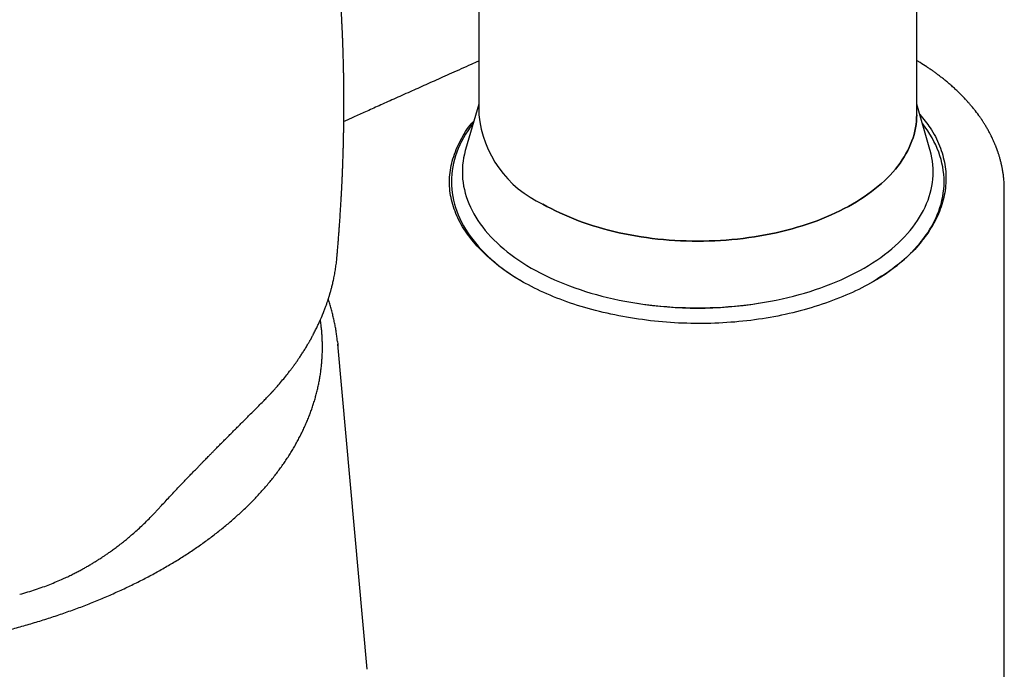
# Model space of a CAD drawing. Header units: millimetres. Extents: x 8 to 823, y 12 to 831.
# Tile 9 of 20: x 751 to 796, y 205 to 235. Entities that reach past the tile are written whole.
import ezdxf

# ---------------------------------------------------------------- set-up
doc = ezdxf.new("R2010")
doc.units = ezdxf.units.MM

msp = doc.modelspace()

# ---------------------------------------------------------------- linework, layer by layer
at = {"color": 7, "linetype": 'Continuous', "lineweight": 30}
for p, q in [((771.845, 322.094), (771.845, 230.641)), ((791.845, 230.641), (791.845, 322.094)), ((771.845, 231.123), (771.243, 229.057)), ((792.446, 229.057), (791.845, 231.123)), ((795.82, 227.24), (795.82, 227.219)), ((795.845, 197.094), (795.845, 227.219)), ((765.362, 224.131), (765.363, 224.145)), ((766.755, 205.318), (765.404, 220.165)), ((757.017, 212.432), (757.356, 212.795))]:
    msp.add_line(p, q, dxfattribs=at)
at = {"color": 7, "linetype": 'Continuous', "lineweight": 30, "flags": 128}
for points in [[(771.591, 230.251), (771.567, 230.221), (771.451, 230.065), (771.342, 229.907), (771.24, 229.747), (771.145, 229.586), (771.058, 229.424), (770.978, 229.26), (770.905, 229.095), (770.84, 228.93), (770.783, 228.763), (770.733, 228.595), (770.691, 228.427), (770.656, 228.258), (770.629, 228.089), (770.61, 227.919), (770.598, 227.749), (770.595, 227.579), (770.598, 227.409), (770.61, 227.239), (770.629, 227.07), (770.656, 226.9), (770.691, 226.732), (770.733, 226.563), (770.783, 226.396), (770.84, 226.229), (770.905, 226.063), (770.978, 225.898), (771.058, 225.735), (771.145, 225.572), (771.24, 225.411), (771.342, 225.252), (771.451, 225.094), (771.567, 224.938), (771.69, 224.783), (771.821, 224.631), (771.958, 224.48), (772.102, 224.332), (772.252, 224.186), (772.41, 224.042), (772.573, 223.901), (772.743, 223.762), (772.919, 223.626), (773.102, 223.492), (773.29, 223.362), (773.484, 223.234), (773.684, 223.109), (773.888, 222.988)], [(774.773, 226.559), (774.961, 226.454), (775.153, 226.351), (775.35, 226.252), (775.551, 226.155), (775.757, 226.062), (775.967, 225.971), (776.18, 225.884), (776.398, 225.8), (776.62, 225.719), (776.845, 225.642), (777.073, 225.568), (777.305, 225.498), (777.539, 225.431), (777.777, 225.368), (778.018, 225.308), (778.261, 225.252), (778.506, 225.2), (778.754, 225.151), (779.004, 225.106), (779.256, 225.065), (779.51, 225.028), (779.765, 224.995), (780.022, 224.965), (780.28, 224.94), (780.539, 224.918), (780.799, 224.9), (781.06, 224.886), (781.321, 224.876), (781.583, 224.871), (781.845, 224.869), (782.106, 224.871), (782.368, 224.876), (782.629, 224.886), (782.89, 224.9), (783.15, 224.918), (783.409, 224.94), (783.667, 224.965), (783.924, 224.995), (784.179, 225.028), (784.433, 225.065), (784.685, 225.106), (784.935, 225.151), (785.183, 225.2), (785.428, 225.252), (785.671, 225.308), (785.912, 225.368), (786.15, 225.431), (786.384, 225.498), (786.616, 225.568), (786.845, 225.642), (787.07, 225.719), (787.291, 225.8), (787.509, 225.884), (787.722, 225.971), (787.932, 226.062), (788.138, 226.155), (788.339, 226.252), (788.536, 226.351), (788.728, 226.454), (788.916, 226.559), (789.098, 226.668), (789.276, 226.779), (789.449, 226.892), (789.616, 227.008), (789.778, 227.127), (789.935, 227.248), (790.086, 227.372), (790.231, 227.497), (790.371, 227.625), (790.505, 227.755), (790.633, 227.887), (790.755, 228.021), (790.87, 228.156), (790.98, 228.293), (791.083, 228.432), (791.18, 228.573), (791.271, 228.714), (791.355, 228.858), (791.433, 229.002), (791.504, 229.147), (791.568, 229.294), (791.626, 229.441), (791.677, 229.589), (791.721, 229.738), (791.759, 229.888), (791.79, 230.038), (791.814, 230.189), (791.831, 230.339), (791.841, 230.49), (791.845, 230.641)], [(791.845, 230.641), (791.841, 230.49), (791.831, 230.339), (791.814, 230.189), (791.79, 230.038), (791.759, 229.888), (791.721, 229.738), (791.677, 229.589), (791.626, 229.441), (791.568, 229.294), (791.504, 229.147), (791.433, 229.002), (791.355, 228.858), (791.271, 228.714), (791.18, 228.573), (791.083, 228.432), (790.98, 228.293), (790.87, 228.156), (790.755, 228.021), (790.633, 227.887), (790.505, 227.755), (790.371, 227.625), (790.231, 227.497), (790.086, 227.372), (789.935, 227.248), (789.778, 227.127), (789.616, 227.008), (789.449, 226.892), (789.276, 226.779), (789.098, 226.668), (788.916, 226.559), (788.728, 226.454), (788.536, 226.351), (788.339, 226.252), (788.138, 226.155), (787.932, 226.062), (787.722, 225.971), (787.509, 225.884), (787.291, 225.8), (787.07, 225.719), (786.845, 225.642), (786.616, 225.568), (786.384, 225.498), (786.15, 225.431), (785.912, 225.368), (785.671, 225.308), (785.428, 225.252), (785.183, 225.2), (784.935, 225.151), (784.685, 225.106), (784.433, 225.065), (784.179, 225.028), (783.924, 224.995), (783.667, 224.965), (783.409, 224.94), (783.15, 224.918), (782.89, 224.9), (782.629, 224.886), (782.368, 224.876), (782.106, 224.871), (781.845, 224.869), (781.583, 224.871), (781.321, 224.876), (781.06, 224.886), (780.799, 224.9), (780.539, 224.918), (780.28, 224.94), (780.022, 224.965), (779.765, 224.995), (779.51, 225.028), (779.256, 225.065), (779.004, 225.106), (778.754, 225.151), (778.506, 225.2), (778.261, 225.252), (778.018, 225.308), (777.777, 225.368), (777.539, 225.431), (777.305, 225.498), (777.073, 225.568), (776.845, 225.642), (776.62, 225.719), (776.398, 225.8), (776.18, 225.884), (775.967, 225.971), (775.757, 226.062), (775.551, 226.155), (775.35, 226.252), (775.153, 226.351), (774.961, 226.454), (774.773, 226.559)], [(789.801, 222.988), (790.005, 223.109), (790.205, 223.234), (790.399, 223.362), (790.587, 223.492), (790.77, 223.626), (790.946, 223.762), (791.116, 223.901), (791.28, 224.042), (791.437, 224.186), (791.587, 224.332), (791.731, 224.48), (791.868, 224.631), (791.999, 224.783), (792.122, 224.938), (792.238, 225.094), (792.347, 225.252), (792.449, 225.411), (792.544, 225.572), (792.631, 225.735), (792.711, 225.898), (792.784, 226.063), (792.849, 226.229), (792.906, 226.396), (792.956, 226.563), (792.998, 226.732), (793.033, 226.9), (793.06, 227.07), (793.079, 227.239), (793.091, 227.409), (793.095, 227.579), (793.091, 227.749), (793.079, 227.919), (793.06, 228.089), (793.033, 228.258), (792.998, 228.427), (792.956, 228.595), (792.906, 228.763), (792.849, 228.93), (792.784, 229.095), (792.711, 229.26), (792.631, 229.424), (792.544, 229.586), (792.449, 229.747), (792.347, 229.907), (792.238, 230.065), (792.122, 230.221), (792.098, 230.251)], [(771.243, 229.057), (771.227, 228.999), (771.187, 228.839), (771.153, 228.677), (771.128, 228.515), (771.109, 228.353), (771.098, 228.191), (771.095, 228.029), (771.098, 227.866), (771.109, 227.704), (771.128, 227.542), (771.153, 227.38), (771.187, 227.219), (771.227, 227.058), (771.275, 226.898), (771.329, 226.738), (771.392, 226.58), (771.461, 226.422), (771.537, 226.266), (771.621, 226.111), (771.711, 225.957), (771.809, 225.805), (771.913, 225.654), (772.024, 225.504), (772.142, 225.357), (772.266, 225.211), (772.397, 225.067), (772.535, 224.926), (772.679, 224.786), (772.829, 224.649), (772.985, 224.513), (773.148, 224.381), (773.316, 224.251), (773.49, 224.123), (773.67, 223.998), (773.856, 223.876), (774.047, 223.757), (774.243, 223.64)], [(774.243, 223.64), (774.445, 223.527), (774.651, 223.417), (774.863, 223.31), (775.079, 223.206), (775.3, 223.105), (775.526, 223.008), (775.756, 222.914), (775.99, 222.824), (776.228, 222.737), (776.47, 222.654), (776.715, 222.575), (776.964, 222.499), (777.217, 222.427), (777.472, 222.359), (777.731, 222.295), (777.992, 222.235), (778.256, 222.179), (778.523, 222.126), (778.791, 222.078), (779.062, 222.034), (779.335, 221.994), (779.61, 221.958), (779.886, 221.927), (780.163, 221.899), (780.441, 221.876), (780.721, 221.857), (781.001, 221.842), (781.282, 221.831), (781.563, 221.825), (781.845, 221.823), (782.126, 221.825), (782.407, 221.831), (782.688, 221.842), (782.968, 221.857), (783.248, 221.876), (783.526, 221.899), (783.804, 221.927), (784.08, 221.958), (784.354, 221.994), (784.627, 222.034), (784.898, 222.078), (785.166, 222.126), (785.433, 222.179), (785.697, 222.235), (785.958, 222.295), (786.217, 222.359), (786.473, 222.427), (786.725, 222.499), (786.974, 222.575), (787.22, 222.654), (787.461, 222.737), (787.699, 222.824), (787.933, 222.914), (788.163, 223.008), (788.389, 223.105), (788.61, 223.206), (788.826, 223.31), (789.038, 223.417), (789.244, 223.527), (789.446, 223.64), (789.642, 223.757), (789.833, 223.876), (790.019, 223.998), (790.199, 224.123), (790.373, 224.251), (790.541, 224.381), (790.704, 224.513), (790.86, 224.649), (791.01, 224.786), (791.154, 224.926), (791.292, 225.067), (791.423, 225.211), (791.547, 225.357), (791.665, 225.504), (791.776, 225.654), (791.881, 225.805), (791.978, 225.957), (792.068, 226.111), (792.152, 226.266), (792.228, 226.422), (792.298, 226.58), (792.36, 226.738), (792.415, 226.898), (792.462, 227.058), (792.503, 227.219), (792.536, 227.38), (792.561, 227.542), (792.58, 227.704), (792.591, 227.866), (792.595, 228.029), (792.591, 228.191), (792.58, 228.353), (792.561, 228.515), (792.536, 228.677), (792.503, 228.839), (792.462, 228.999), (792.446, 229.057)], [(765.392, 220.287), (765.404, 220.163), (765.414, 220.052)]]:
    msp.add_lwpolyline(points, dxfattribs=at)
at = {"color": 7, "linetype": 'Continuous', "lineweight": 30}
for centre, radius, start, end in [((776.853, 231.143), 5.033, 185.7216, 245.5985), ((781.845, 238.857), 17.051, 260.6835, 279.3165)]:
    msp.add_arc(centre, radius, start, end, dxfattribs=at)
for points, knots in [([(765.369, 224.144), (765.369, 224.145), (765.372, 224.173), (765.377, 224.228), (765.384, 224.312), (765.392, 224.4), (765.4, 224.493), (765.408, 224.595), (765.417, 224.699), (765.426, 224.804), (765.435, 224.922), (765.445, 225.051), (765.455, 225.18), (765.464, 225.298), (765.473, 225.411), (765.482, 225.532), (765.49, 225.653), (765.5, 225.784), (765.509, 225.924), (765.518, 226.065), (765.527, 226.198), (765.535, 226.318), (765.542, 226.434), (765.549, 226.553), (765.555, 226.653), (765.56, 226.734), (765.563, 226.795), (765.567, 226.861), (765.57, 226.924), (765.573, 226.978), (765.575, 227.019), (765.577, 227.056), (765.58, 227.102), (765.583, 227.164), (765.587, 227.239), (765.591, 227.318), (765.595, 227.396), (765.598, 227.468), (765.601, 227.532), (765.604, 227.589), (765.607, 227.641), (765.609, 227.688), (765.61, 227.727), (765.612, 227.763), (765.614, 227.801), (765.616, 227.847), (765.618, 227.898), (765.62, 227.948), (765.622, 227.996), (765.624, 228.056), (765.627, 228.13), (765.631, 228.221), (765.634, 228.313), (765.638, 228.405), (765.641, 228.5), (765.645, 228.602), (765.648, 228.708), (765.651, 228.811), (765.654, 228.91), (765.657, 229.007), (765.66, 229.101), (765.662, 229.191), (765.665, 229.283), (765.667, 229.402), (765.671, 229.544), (765.674, 229.711), (765.677, 229.87), (765.679, 230.025), (765.682, 230.173), (765.683, 230.328), (765.685, 230.473), (765.686, 230.601), (765.687, 230.707), (765.687, 230.814), (765.688, 230.926), (765.688, 231.039), (765.688, 231.145), (765.688, 231.24), (765.688, 231.331), (765.688, 231.427), (765.687, 231.533), (765.687, 231.646), (765.686, 231.76), (765.685, 231.875), (765.684, 231.99), (765.682, 232.105), (765.681, 232.219), (765.679, 232.342), (765.677, 232.456), (765.675, 232.56), (765.674, 232.641), (765.672, 232.714), (765.671, 232.778), (765.67, 232.836), (765.668, 232.891), (765.667, 232.961), (765.665, 233.05), (765.662, 233.162), (765.659, 233.268), (765.656, 233.364), (765.654, 233.446), (765.651, 233.525), (765.649, 233.601), (765.646, 233.674), (765.644, 233.746), (765.641, 233.816), (765.639, 233.89), (765.636, 233.968), (765.633, 234.054), (765.629, 234.146), (765.625, 234.242), (765.621, 234.334), (765.617, 234.42), (765.614, 234.505), (765.61, 234.587), (765.606, 234.671), (765.602, 234.758), (765.596, 234.87), (765.59, 235.001), (765.582, 235.151), (765.574, 235.301), (765.565, 235.453), (765.556, 235.597), (765.548, 235.732), (765.54, 235.856), (765.533, 235.973), (765.526, 236.078), (765.519, 236.183), (765.511, 236.3), (765.501, 236.435), (765.491, 236.578), (765.48, 236.723), (765.469, 236.869), (765.457, 237.024), (765.446, 237.16), (765.436, 237.274), (765.429, 237.363), (765.421, 237.449), (765.414, 237.53), (765.408, 237.602), (765.403, 237.663), (765.397, 237.722), (765.391, 237.789), (765.384, 237.87), (765.375, 237.964), (765.366, 238.067), (765.354, 238.183), (765.342, 238.308), (765.329, 238.44), (765.316, 238.569), (765.304, 238.691), (765.292, 238.801), (765.282, 238.898), (765.272, 238.99), (765.262, 239.083), (765.251, 239.185), (765.238, 239.299), (765.224, 239.427), (765.21, 239.541), (765.199, 239.635), (765.192, 239.7), (765.185, 239.757), (765.179, 239.804), (765.175, 239.842), (765.171, 239.875), (765.167, 239.91), (765.161, 239.954), (765.155, 240.009), (765.146, 240.076), (765.137, 240.151), (765.127, 240.23), (765.117, 240.307), (765.108, 240.38), (765.099, 240.45), (765.088, 240.536), (765.075, 240.635), (765.06, 240.745), (765.048, 240.838), (765.037, 240.918), (765.028, 240.987), (765.018, 241.059), (765.007, 241.139), (764.994, 241.23), (764.98, 241.331), (764.965, 241.439), (764.947, 241.56), (764.928, 241.694), (764.906, 241.841), (764.884, 241.986), (764.863, 242.123), (764.844, 242.245), (764.827, 242.355), (764.811, 242.456), (764.796, 242.552), (764.78, 242.652), (764.762, 242.761), (764.743, 242.881), (764.721, 243.012), (764.7, 243.14), (764.679, 243.26), (764.66, 243.373), (764.641, 243.485), (764.622, 243.59), (764.608, 243.674), (764.596, 243.738), (764.588, 243.788), (764.579, 243.835), (764.57, 243.885), (764.555, 243.968), (764.534, 244.087), (764.505, 244.243), (764.474, 244.409), (764.441, 244.584), (764.412, 244.738), (764.386, 244.869), (764.366, 244.975), (764.344, 245.083), (764.324, 245.188), (764.305, 245.282), (764.289, 245.359), (764.278, 245.414), (764.271, 245.451), (764.265, 245.478), (764.259, 245.511), (764.25, 245.555), (764.238, 245.61), (764.225, 245.676), (764.21, 245.75), (764.183, 245.879), (764.146, 246.055), (764.101, 246.265), (764.06, 246.451), (764.024, 246.616), (763.991, 246.766), (763.963, 246.89), (763.94, 246.991), (763.922, 247.072), (763.908, 247.134), (763.897, 247.179), (763.89, 247.21), (763.883, 247.241), (763.875, 247.274), (763.865, 247.318), (763.852, 247.377), (763.833, 247.455), (763.811, 247.551), (763.784, 247.664), (763.764, 247.747), (763.753, 247.794), (763.753, 247.796)], [0, 0, 0, 0, 0.0001208, 0.0033752, 0.0067668, 0.0105127, 0.0141211, 0.0182723, 0.0230481, 0.0269324, 0.0311356, 0.0376193, 0.0427695, 0.0470677, 0.0520775, 0.0567199, 0.0619362, 0.0670778, 0.0728623, 0.0791528, 0.0844728, 0.0892943, 0.0939272, 0.0987324, 0.1039858, 0.1062808, 0.1087438, 0.1115116, 0.114503, 0.1165366, 0.1181817, 0.1195124, 0.1210879, 0.1239453, 0.1271099, 0.1304048, 0.1336555, 0.1367899, 0.139307, 0.1416564, 0.1438131, 0.1457705, 0.1473671, 0.1486994, 0.1501843, 0.1521497, 0.1543593, 0.1564455, 0.158404, 0.1602408, 0.1638989, 0.1675402, 0.1715732, 0.1752272, 0.1790458, 0.1833162, 0.1878712, 0.1921916, 0.1960975, 0.2001518, 0.2041632, 0.2077652, 0.2114326, 0.2155731, 0.2225269, 0.229102, 0.2362623, 0.2423378, 0.2483141, 0.2546872, 0.2616766, 0.2663816, 0.2706467, 0.2748281, 0.2797318, 0.2845835, 0.2890074, 0.2928679, 0.2964665, 0.3003803, 0.3048216, 0.309712, 0.3145027, 0.3190519, 0.3241026, 0.3288784, 0.3334477, 0.3383723, 0.3442228, 0.3477573, 0.3513, 0.3543851, 0.3569815, 0.3592965, 0.3615902, 0.3638693, 0.3680484, 0.3727968, 0.377958, 0.3812817, 0.3848571, 0.3882898, 0.3911741, 0.394435, 0.39738, 0.4002142, 0.4032681, 0.4066502, 0.4100529, 0.4140634, 0.4182268, 0.4220762, 0.425668, 0.4290617, 0.432753, 0.4360228, 0.4395717, 0.4437253, 0.4500934, 0.4561776, 0.4625494, 0.4690168, 0.4754096, 0.4806629, 0.4861267, 0.4910494, 0.4954409, 0.499383, 0.5043674, 0.510249, 0.5165284, 0.522416, 0.5285168, 0.5351145, 0.5420136, 0.545812, 0.549556, 0.5532459, 0.5567776, 0.5598301, 0.562381, 0.5645594, 0.5673898, 0.5708121, 0.5748258, 0.5793397, 0.5838739, 0.5895845, 0.5952139, 0.6007622, 0.6060697, 0.6107678, 0.6148424, 0.6184822, 0.6224196, 0.6267403, 0.6315813, 0.637017, 0.6430468, 0.6461814, 0.6490097, 0.6514332, 0.653452, 0.6550664, 0.6562834, 0.6576525, 0.6595182, 0.6618804, 0.6647388, 0.6680906, 0.6715524, 0.6748488, 0.6779798, 0.6809456, 0.6837463, 0.6890795, 0.6937111, 0.6978526, 0.7010374, 0.703905, 0.7068143, 0.7102406, 0.7141856, 0.7186253, 0.7232715, 0.7280391, 0.7342051, 0.7405626, 0.7470122, 0.7529273, 0.7581988, 0.762881, 0.7671205, 0.7711912, 0.775385, 0.7800745, 0.7852604, 0.79094, 0.7971106, 0.8017488, 0.8066298, 0.8117233, 0.8163393, 0.8201905, 0.8226804, 0.8246988, 0.8266115, 0.8287862, 0.8312225, 0.837496, 0.8442724, 0.8515199, 0.8591702, 0.8670844, 0.8716397, 0.8762765, 0.8809948, 0.8857547, 0.88993, 0.8933053, 0.8958813, 0.8970833, 0.898084, 0.8994907, 0.9013966, 0.9038016, 0.9067054, 0.9100713, 0.9134808, 0.9237051, 0.9331851, 0.941022, 0.9482675, 0.9548535, 0.9607327, 0.9646624, 0.9681989, 0.9713584, 0.9727724, 0.9741532, 0.9755008, 0.9768306, 0.9785781, 0.9812555, 0.9846996, 0.9889096, 0.9938847, 0.9996241, 1, 1, 1, 1]), ([(771.845, 233.086), (771.729, 233.035), (771.461, 232.916), (771.046, 232.731), (770.612, 232.537), (770.2, 232.353), (769.81, 232.179), (769.432, 232.01), (769.066, 231.846), (768.701, 231.682), (768.336, 231.519), (767.974, 231.356), (767.627, 231.2), (767.295, 231.051), (766.98, 230.909), (766.68, 230.774), (766.397, 230.646), (766.137, 230.529), (765.901, 230.422), (765.754, 230.356), (765.683, 230.324)], [0, 0, 0, 0, 0.056078, 0.129967, 0.201557, 0.266949, 0.330298, 0.391603, 0.450864, 0.508082, 0.569528, 0.62843, 0.684787, 0.738599, 0.789867, 0.838591, 0.88477, 0.928406, 0.965343, 1, 1, 1, 1]), ([(795.844, 227.227), (795.843, 227.298), (795.841, 227.44), (795.828, 227.645), (795.811, 227.809), (795.795, 227.933), (795.783, 228.018), (795.77, 228.097), (795.757, 228.167), (795.746, 228.225), (795.737, 228.27), (795.73, 228.306), (795.723, 228.336), (795.716, 228.367), (795.707, 228.407), (795.693, 228.464), (795.676, 228.532), (795.656, 228.608), (795.635, 228.682), (795.614, 228.754), (795.592, 228.824), (795.57, 228.891), (795.55, 228.951), (795.532, 229.003), (795.517, 229.044), (795.505, 229.078), (795.493, 229.11), (795.479, 229.147), (795.462, 229.19), (795.441, 229.243), (795.415, 229.305), (795.387, 229.373), (795.356, 229.442), (795.327, 229.506), (795.302, 229.559), (795.283, 229.6), (795.266, 229.633), (795.249, 229.668), (795.228, 229.71), (795.199, 229.767), (795.164, 229.833), (795.124, 229.906), (795.082, 229.982), (795.04, 230.055), (794.998, 230.126), (794.957, 230.193), (794.918, 230.256), (794.883, 230.31), (794.855, 230.352), (794.833, 230.386), (794.811, 230.419), (794.784, 230.458), (794.753, 230.502), (794.718, 230.554), (794.627, 230.681), (794.527, 230.812), (794.419, 230.946), (794.363, 231.013), (794.31, 231.077), (794.26, 231.135), (794.219, 231.181), (794.187, 231.218), (794.161, 231.246), (794.134, 231.276), (794.102, 231.311), (794.055, 231.362), (793.994, 231.426), (793.924, 231.499), (793.852, 231.571), (793.78, 231.642), (793.708, 231.711), (793.637, 231.779), (793.536, 231.871), (793.408, 231.986), (793.251, 232.12), (793.1, 232.244), (792.954, 232.359), (792.816, 232.465), (792.685, 232.561), (792.56, 232.651), (792.435, 232.737), (792.254, 232.86), (792.091, 232.966), (791.949, 233.054), (791.894, 233.087), (791.86, 233.108), (791.845, 233.117)], [0, 0, 0, 0, 0.030731, 0.060848, 0.090353, 0.104062, 0.117609, 0.130004, 0.140839, 0.150113, 0.156648, 0.162096, 0.166457, 0.17059, 0.176653, 0.184751, 0.19639, 0.208001, 0.2193, 0.230285, 0.241149, 0.251574, 0.260855, 0.26887, 0.275618, 0.280033, 0.284662, 0.290361, 0.29713, 0.304917, 0.315194, 0.325828, 0.336818, 0.348016, 0.355732, 0.362122, 0.367187, 0.37145, 0.378662, 0.387622, 0.398326, 0.410536, 0.422792, 0.434851, 0.446039, 0.45705, 0.46771, 0.476685, 0.483698, 0.488308, 0.493636, 0.500029, 0.507488, 0.51601, 0.525511, 0.571137, 0.582737, 0.594336, 0.605719, 0.615798, 0.624416, 0.630163, 0.635008, 0.63949, 0.645672, 0.653759, 0.666611, 0.679896, 0.692951, 0.705776, 0.718371, 0.730735, 0.742869, 0.769517, 0.794826, 0.818754, 0.841304, 0.862477, 0.881933, 0.900113, 0.918085, 0.936285, 0.977873, 0.986175, 0.993956, 1, 1, 1, 1]), ([(790.612, 223.507), (790.286, 223.292), (789.634, 222.861), (788.477, 222.318), (787.213, 221.862), (785.861, 221.505), (784.449, 221.255), (782.998, 221.118), (781.524, 221.091), (780.046, 221.179), (778.587, 221.379), (777.179, 221.679), (775.857, 222.08), (774.649, 222.574), (773.564, 223.152), (772.619, 223.811), (771.83, 224.539), (771.205, 225.314), (770.768, 226.125), (770.528, 226.956), (770.483, 227.796), (770.633, 228.638), (770.993, 229.462), (771.327, 230.038), (771.591, 230.319), (771.619, 230.349)], [0, 0, 0, 0, 0.045194, 0.090304, 0.1361, 0.181645, 0.226449, 0.271277, 0.316096, 0.360938, 0.40659, 0.452378, 0.49727, 0.542074, 0.586934, 0.63181, 0.677515, 0.723247, 0.76824, 0.813301, 0.85824, 0.903222, 0.949032, 0.99458, 1, 1, 1, 1]), ([(791.982, 230.65), (792.149, 230.45), (792.531, 229.993), (792.917, 229.224), (793.16, 228.372), (793.207, 227.507), (793.058, 226.642), (792.715, 225.79), (792.193, 224.971), (791.505, 224.196), (790.91, 223.737), (790.612, 223.507)], [0, 0, 0, 0, 0.087875, 0.201061, 0.314429, 0.42763, 0.54086, 0.656077, 0.771757, 0.885744, 1, 1, 1, 1]), ([(761.948, 217.498), (761.978, 217.528), (762.035, 217.586), (762.115, 217.667), (762.184, 217.738), (762.242, 217.8), (762.291, 217.852), (762.328, 217.891), (762.354, 217.919), (762.373, 217.94), (762.388, 217.956), (762.403, 217.972), (762.419, 217.989), (762.439, 218.011), (762.462, 218.037), (762.49, 218.067), (762.526, 218.107), (762.572, 218.158), (762.626, 218.22), (762.684, 218.286), (762.789, 218.408), (762.936, 218.583), (763.079, 218.761), (763.177, 218.887), (763.232, 218.959), (763.283, 219.026), (763.328, 219.086), (763.367, 219.138), (763.399, 219.182), (763.425, 219.219), (763.448, 219.251), (763.473, 219.285), (763.503, 219.327), (763.556, 219.402), (763.63, 219.509), (763.725, 219.651), (763.823, 219.803), (763.924, 219.963), (764.003, 220.093), (764.06, 220.191), (764.094, 220.249), (764.123, 220.301), (764.148, 220.345), (764.168, 220.379), (764.183, 220.407), (764.196, 220.431), (764.212, 220.459), (764.231, 220.495), (764.255, 220.539), (764.304, 220.63), (764.376, 220.77), (764.449, 220.917), (764.504, 221.033), (764.54, 221.112), (764.575, 221.189), (764.607, 221.259), (764.634, 221.32), (764.655, 221.371), (764.672, 221.411), (764.684, 221.439), (764.693, 221.459), (764.7, 221.478), (764.71, 221.502), (764.723, 221.532), (764.743, 221.583), (764.771, 221.652), (764.803, 221.735), (764.834, 221.816), (764.862, 221.892), (764.888, 221.966), (764.911, 222.03), (764.93, 222.086), (764.945, 222.133), (764.962, 222.182), (764.978, 222.232), (764.994, 222.282), (765.009, 222.33), (765.021, 222.371), (765.031, 222.403), (765.038, 222.426), (765.043, 222.442), (765.047, 222.456), (765.052, 222.473), (765.057, 222.492), (765.066, 222.522), (765.077, 222.562), (765.092, 222.616), (765.11, 222.681), (765.13, 222.757), (765.152, 222.845), (765.175, 222.939), (765.197, 223.038), (765.229, 223.182), (765.267, 223.374), (765.308, 223.618), (765.343, 223.871), (765.361, 224.044), (765.37, 224.132)], [0, 0, 0, 0, 0.0152157, 0.0287457, 0.0405947, 0.0507667, 0.0592649, 0.0660919, 0.0701165, 0.0732029, 0.0762537, 0.0783238, 0.0811135, 0.0846227, 0.088851, 0.0937981, 0.0994633, 0.1084245, 0.1187343, 0.1295391, 0.140243, 0.1776527, 0.2137955, 0.2255641, 0.2371636, 0.2478521, 0.2573113, 0.2655421, 0.2725451, 0.2780239, 0.2824675, 0.2875773, 0.2941557, 0.3021551, 0.3222606, 0.3441457, 0.36759, 0.3920511, 0.4175081, 0.4270929, 0.4362229, 0.4440693, 0.4506255, 0.4558913, 0.459866, 0.4629076, 0.4670248, 0.4723791, 0.4789711, 0.4867373, 0.512959, 0.5410234, 0.5525554, 0.5643742, 0.5762622, 0.5868419, 0.5958704, 0.6033454, 0.6092652, 0.613628, 0.6156473, 0.6182378, 0.6217722, 0.6262512, 0.6316757, 0.6441194, 0.6565041, 0.6682328, 0.6793041, 0.689748, 0.7004481, 0.7070617, 0.7139037, 0.7209739, 0.728272, 0.735798, 0.7429878, 0.7489247, 0.753597, 0.7568658, 0.7589938, 0.7607941, 0.7631411, 0.7660352, 0.769476, 0.7759872, 0.7838469, 0.793054, 0.8044123, 0.8173138, 0.8314156, 0.8457826, 0.8603617, 0.8936711, 0.9280437, 0.9634847, 1, 1, 1, 1]), ([(765.391, 220.291), (765.386, 220.341), (765.373, 220.463), (765.346, 220.657), (765.312, 220.873), (765.272, 221.088), (765.226, 221.303), (765.175, 221.517), (765.119, 221.732), (765.057, 221.945), (765.008, 222.105), (764.978, 222.194), (764.971, 222.212)], [0, 0, 0, 0, 0.077409, 0.188964, 0.300558, 0.412198, 0.523892, 0.635645, 0.747465, 0.859356, 0.971323, 1, 1, 1, 1]), ([(716.285, 218.331), (716.287, 218.325), (716.301, 218.249), (716.335, 218.103), (716.386, 217.894), (716.444, 217.684), (716.506, 217.476), (716.574, 217.268), (716.647, 217.06), (716.726, 216.853), (716.81, 216.647), (716.899, 216.442), (716.993, 216.237), (717.093, 216.033), (717.198, 215.83), (717.308, 215.628), (717.423, 215.427), (717.544, 215.227), (717.669, 215.028), (717.8, 214.83), (717.936, 214.634), (718.076, 214.438), (718.222, 214.244), (718.373, 214.051), (718.529, 213.86), (718.689, 213.669), (718.855, 213.481), (719.025, 213.294), (719.2, 213.108), (719.38, 212.924), (719.565, 212.741), (719.754, 212.56), (719.948, 212.381), (720.146, 212.204), (720.349, 212.028), (720.557, 211.854), (720.768, 211.682), (720.985, 211.512), (721.205, 211.344), (721.43, 211.178), (721.659, 211.014), (721.892, 210.852), (722.13, 210.692), (722.371, 210.534), (722.617, 210.378), (722.866, 210.224), (723.119, 210.073), (723.376, 209.924), (723.637, 209.777), (723.902, 209.632), (724.17, 209.49), (724.442, 209.35), (724.718, 209.213), (724.996, 209.078), (725.279, 208.945), (725.564, 208.815), (725.853, 208.688), (726.146, 208.562), (726.441, 208.44), (726.739, 208.32), (727.041, 208.203), (727.345, 208.088), (727.653, 207.976), (727.963, 207.867), (728.276, 207.761), (728.591, 207.657), (728.909, 207.556), (729.23, 207.457), (729.553, 207.362), (729.879, 207.269), (730.207, 207.179), (730.537, 207.093), (730.869, 207.008), (731.204, 206.927), (731.54, 206.849), (731.879, 206.774), (732.219, 206.701), (732.561, 206.632), (732.905, 206.565), (733.251, 206.502), (733.598, 206.441), (733.946, 206.384), (734.296, 206.33), (734.648, 206.278), (735.001, 206.23), (735.354, 206.185), (735.709, 206.142), (736.065, 206.103), (736.422, 206.067), (736.78, 206.034), (737.139, 206.004), (737.498, 205.978), (737.858, 205.954), (738.219, 205.934), (738.58, 205.916), (738.942, 205.902), (739.303, 205.891), (739.665, 205.883), (740.028, 205.878), (740.39, 205.876), (740.752, 205.878), (741.115, 205.882), (741.477, 205.89), (741.838, 205.901), (742.2, 205.915), (742.561, 205.932), (742.922, 205.952), (743.282, 205.975), (743.641, 206.002), (744, 206.031), (744.358, 206.064), (744.715, 206.099), (745.071, 206.138), (745.426, 206.18), (745.78, 206.225), (746.133, 206.273), (746.485, 206.324), (746.835, 206.378), (747.184, 206.436), (747.531, 206.496), (747.877, 206.559), (748.221, 206.625), (748.563, 206.694), (748.904, 206.766), (749.242, 206.841), (749.579, 206.919), (749.914, 207), (750.246, 207.084), (750.577, 207.171), (750.905, 207.26), (751.23, 207.353), (751.554, 207.448), (751.875, 207.546), (752.193, 207.646), (752.509, 207.75), (752.822, 207.856), (753.133, 207.965), (753.44, 208.077), (753.745, 208.191), (754.047, 208.308), (754.345, 208.428), (754.641, 208.55), (754.934, 208.675), (755.223, 208.802), (755.509, 208.932), (755.792, 209.064), (756.071, 209.199), (756.347, 209.336), (756.619, 209.476), (756.888, 209.618), (757.153, 209.762), (757.414, 209.909), (757.671, 210.058), (757.925, 210.209), (758.175, 210.362), (758.421, 210.518), (758.663, 210.676), (758.901, 210.836), (759.134, 210.998), (759.364, 211.162), (759.589, 211.328), (759.81, 211.496), (760.027, 211.666), (760.239, 211.837), (760.447, 212.011), (760.651, 212.187), (760.849, 212.364), (761.044, 212.543), (761.234, 212.724), (761.419, 212.906), (761.599, 213.09), (761.775, 213.276), (761.946, 213.463), (762.112, 213.652), (762.273, 213.842), (762.429, 214.034), (762.581, 214.227), (762.727, 214.421), (762.868, 214.616), (763.005, 214.813), (763.136, 215.011), (763.262, 215.21), (763.383, 215.41), (763.499, 215.611), (763.609, 215.814), (763.715, 216.017), (763.815, 216.221), (763.91, 216.426), (764, 216.631), (764.084, 216.838), (764.163, 217.045), (764.237, 217.252), (764.305, 217.461), (764.368, 217.669), (764.426, 217.879), (764.478, 218.089), (764.525, 218.299), (764.567, 218.509), (764.603, 218.72), (764.634, 218.931), (764.659, 219.143), (764.679, 219.354), (764.694, 219.566), (764.703, 219.778), (764.706, 219.989), (764.705, 220.201), (764.698, 220.413), (764.685, 220.625), (764.668, 220.836), (764.644, 221.047), (764.625, 221.193), (764.613, 221.267), (764.612, 221.272)], [0, 0, 0, 0, 0.000399, 0.005159, 0.009921, 0.014685, 0.019451, 0.024219, 0.028989, 0.033762, 0.038537, 0.043314, 0.048094, 0.052877, 0.057661, 0.062449, 0.067238, 0.07203, 0.076824, 0.08162, 0.086418, 0.091218, 0.096019, 0.100823, 0.105628, 0.110435, 0.115243, 0.120052, 0.124863, 0.129674, 0.134487, 0.1393, 0.144115, 0.14893, 0.153745, 0.158562, 0.163378, 0.168195, 0.173013, 0.17783, 0.182648, 0.187466, 0.192285, 0.197103, 0.201921, 0.20674, 0.211558, 0.216376, 0.221194, 0.226013, 0.23083, 0.235648, 0.240466, 0.245283, 0.2501, 0.254917, 0.259734, 0.264551, 0.269367, 0.274183, 0.278999, 0.283815, 0.28863, 0.293446, 0.298261, 0.303075, 0.30789, 0.312704, 0.317518, 0.322332, 0.327146, 0.331959, 0.336773, 0.341586, 0.346398, 0.351211, 0.356024, 0.360836, 0.365648, 0.37046, 0.375272, 0.380084, 0.384895, 0.389707, 0.394518, 0.399329, 0.40414, 0.408951, 0.413762, 0.418573, 0.423384, 0.428194, 0.433005, 0.437816, 0.442626, 0.447436, 0.452247, 0.457057, 0.461868, 0.466678, 0.471488, 0.476299, 0.481109, 0.48592, 0.49073, 0.49554, 0.500351, 0.505162, 0.509972, 0.514783, 0.519594, 0.524404, 0.529215, 0.534026, 0.538837, 0.543649, 0.54846, 0.553272, 0.558083, 0.562895, 0.567707, 0.572519, 0.577331, 0.582143, 0.586956, 0.591769, 0.596582, 0.601395, 0.606208, 0.611022, 0.615835, 0.620649, 0.625464, 0.630278, 0.635093, 0.639908, 0.644723, 0.649538, 0.654354, 0.65917, 0.663986, 0.668802, 0.673619, 0.678436, 0.683253, 0.68807, 0.692888, 0.697705, 0.702523, 0.707341, 0.71216, 0.716978, 0.721797, 0.726616, 0.731435, 0.736254, 0.741073, 0.745892, 0.750711, 0.75553, 0.760349, 0.765167, 0.769986, 0.774804, 0.779622, 0.784439, 0.789257, 0.794073, 0.798889, 0.803704, 0.808519, 0.813332, 0.818145, 0.822956, 0.827767, 0.832576, 0.837383, 0.84219, 0.846994, 0.851797, 0.856598, 0.861397, 0.866194, 0.870989, 0.875782, 0.880572, 0.88536, 0.890146, 0.894929, 0.89971, 0.904489, 0.909265, 0.914038, 0.918809, 0.923578, 0.928344, 0.933109, 0.937872, 0.942632, 0.947391, 0.952149, 0.956906, 0.961661, 0.966416, 0.97117, 0.975924, 0.980678, 0.985432, 0.990186, 0.994941, 0.999697, 1, 1, 1, 1]), ([(757.356, 212.795), (757.428, 212.872), (757.568, 213.023), (757.772, 213.242), (757.966, 213.448), (758.149, 213.642), (758.32, 213.822), (758.481, 213.99), (758.63, 214.146), (758.77, 214.291), (758.9, 214.426), (759.021, 214.551), (759.134, 214.667), (759.237, 214.772), (759.329, 214.868), (759.414, 214.954), (759.495, 215.037), (759.583, 215.127), (759.684, 215.23), (759.799, 215.346), (759.925, 215.473), (760.06, 215.61), (760.206, 215.757), (760.361, 215.913), (760.526, 216.079), (760.693, 216.246), (760.861, 216.414), (761.03, 216.583), (761.205, 216.757), (761.385, 216.937), (761.57, 217.121), (761.759, 217.31), (761.884, 217.434), (761.948, 217.498)], [0, 0, 0, 0, 0.042846, 0.083666, 0.122479, 0.1593, 0.19414, 0.226442, 0.256851, 0.285376, 0.312021, 0.337277, 0.360584, 0.381946, 0.401364, 0.418841, 0.435007, 0.452766, 0.474847, 0.499356, 0.526292, 0.555659, 0.587456, 0.621689, 0.65836, 0.697476, 0.73469, 0.773888, 0.815079, 0.858272, 0.903479, 0.950716, 1, 1, 1, 1]), ([(750.881, 208.745), (751.005, 208.779), (751.248, 208.846), (751.601, 208.957), (751.938, 209.074), (752.259, 209.194), (752.564, 209.318), (752.834, 209.436), (753.07, 209.545), (753.273, 209.644), (753.463, 209.74), (753.638, 209.832), (753.798, 209.919), (753.931, 209.994), (754.039, 210.057), (754.124, 210.107), (754.199, 210.152), (754.26, 210.189), (754.301, 210.214), (754.326, 210.23), (754.345, 210.242), (754.37, 210.257), (754.41, 210.282), (754.468, 210.319), (754.548, 210.37), (754.645, 210.433), (754.759, 210.51), (754.891, 210.6), (755.039, 210.704), (755.203, 210.823), (755.383, 210.958), (755.568, 211.102), (755.756, 211.254), (755.944, 211.412), (756.143, 211.585), (756.351, 211.772), (756.567, 211.976), (756.791, 212.197), (756.941, 212.352), (757.017, 212.432)], [0, 0, 0, 0, 0.053498, 0.105033, 0.154617, 0.202262, 0.247977, 0.291773, 0.324841, 0.356398, 0.385881, 0.413286, 0.438613, 0.461865, 0.476528, 0.490226, 0.502815, 0.512833, 0.5199, 0.522818, 0.525216, 0.529132, 0.534719, 0.544771, 0.557796, 0.573796, 0.592774, 0.614732, 0.639674, 0.667605, 0.698533, 0.732466, 0.763951, 0.797661, 0.833605, 0.871796, 0.912247, 0.954976, 1, 1, 1, 1])]:
    msp.add_open_spline(points, degree=3, knots=knots, dxfattribs=at)

doc.saveas('drawing.dxf')
